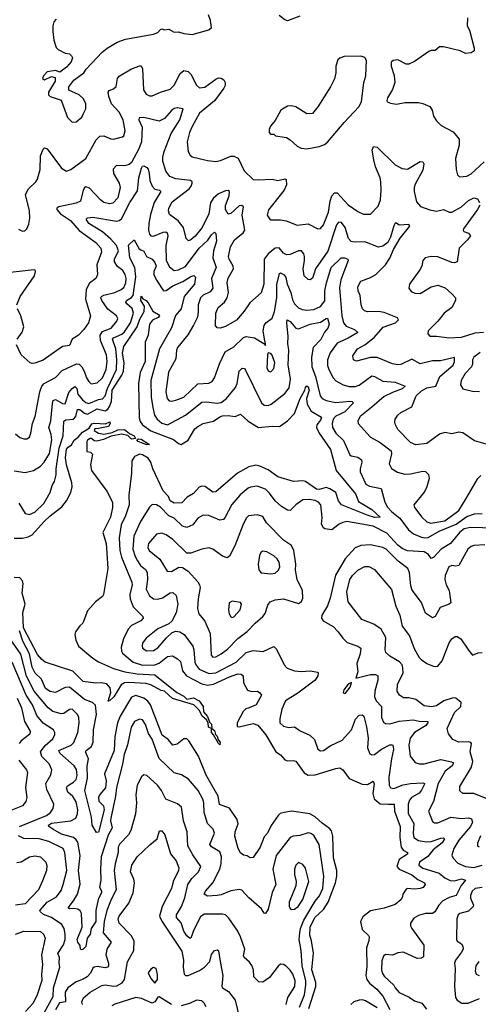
# Model space of a CAD drawing. Extents: x 1954678 to 2060275, y 904822 to 1016299.
# Tile 60 of 256: x 1973225 to 1976547, y 946516 to 953651. Entities that reach past the tile are written whole.
import ezdxf

# ---------------------------------------------------------------- set-up
doc = ezdxf.new("R2010")
doc.units = 0

msp = doc.modelspace()

# ---------------------------------------------------------------- linework, layer by layer
at = {"layer": '0CON20XD'}
for points in [[(1973488.8, 953655), (1973472.5, 953635), (1973464.3, 953605.7), (1973464.3, 953565), (1973472.7, 953502.7), (1973488.3, 953448.3), (1973503.9, 953433.9), (1973555, 953407.5), (1973585, 953402.5), (1973599.3, 953389.3), (1973607.5, 953375), (1973597.5, 953345), (1973565, 953307.5), (1973515, 953270), (1973483.6, 953283.6), (1973425, 953273.3), (1973396.7, 953245), (1973391.2, 953225), (1973405, 953214.2), (1973455, 953238.8), (1973482.5, 953232.5), (1973482.5, 953205), (1973432.9, 953125), (1973433.8, 953105), (1973445, 953093.8), (1973525, 953067.5), (1973572, 952942), (1973605, 952909.2)], [(1973605, 952909.2), (1973635, 952911.4), (1973674.3, 952945), (1973685.6, 952965), (1973704.4, 953005), (1973705, 953042.5), (1973685, 953079.2), (1973655, 953105.8), (1973580.7, 953140.7), (1973580, 953165), (1973617.5, 953212.5), (1973688.8, 953265), (1973707.3, 953292.7), (1973821.2, 953415), (1973858, 953445), (1973931.2, 953488.8), (1973990.3, 953509.7), (1974193.9, 953546.1), (1974225, 953556.7), (1974245, 953580.8), (1974255, 953584.2), (1974275, 953578), (1974305, 953582.5), (1974345, 953561.2), (1974375, 953563.3), (1974415, 953550), (1974475, 953543.8), (1974595, 953577.5), (1974613.8, 953595), (1974607.5, 953645), (1974592.5, 953685)], [(1975255, 953676), (1975165, 953643.3), (1975145, 953648.8), (1975105, 953680)], [(1976470, 953665), (1976465.7, 953605.7), (1976483.1, 953575), (1976516, 953445), (1976516.2, 953425), (1976495, 953410), (1976455, 953405.8), (1976415, 953425.8), (1976295, 953453.1), (1976265.6, 953454.4), (1976235, 953428.6), (1976205, 953427.8), (1976188.9, 953421.1), (1976085, 953348), (1976045, 953328), (1976025, 953328), (1975965, 953360), (1975930, 953355), (1975917, 953343), (1975916.2, 953315), (1975936.8, 953246.8), (1975942.2, 953195), (1975925.6, 953145), (1975890, 953085), (1975883.3, 953065), (1975887.5, 953055), (1975910, 953045), (1975955, 953037.5), (1976015, 953050), (1976115, 953050), (1976145, 953043.8), (1976195, 953021.2), (1976213.8, 952995), (1976222.1, 952952.1), (1976245, 952918.8), (1976278.8, 952885), (1976365, 952838.6), (1976409.4, 952785), (1976408.7, 952741.3), (1976382.5, 952645), (1976387.5, 952565), (1976396.1, 952526.1), (1976412, 952512), (1976465, 952517.1), (1976495, 952532.9), (1976589.3, 952620.7)], [(1975305, 952713.8), (1975395, 952732), (1975432.7, 952747.3), (1975455, 952763.8), (1975574.2, 952905), (1975681.7, 953018.3), (1975701.5, 953055), (1975718.1, 953195), (1975731.9, 953245), (1975736.7, 953355), (1975725, 953376.7), (1975695, 953386), (1975576.4, 953383.6), (1975545, 953372.5), (1975530.7, 953359.3), (1975516, 953315), (1975514.2, 953265), (1975505, 953222.5), (1975476.2, 953165), (1975385, 953020), (1975345, 952970), (1975305, 952967.5), (1975225, 953018.8), (1975195, 953026.2), (1975165, 953023.8), (1975116.1, 952993.9), (1975075, 952920), (1975041.7, 952878.3), (1975032.5, 952855), (1975033, 952833), (1975041.7, 952821.7), (1975065, 952820), (1975078.3, 952808.3), (1975157.7, 952797.7), (1975185, 952781.2), (1975235, 952733.8), (1975265, 952718.8), (1975305, 952713.8)], [(1973261.7, 952121.7), (1973276.7, 952135), (1973291.7, 952168.3), (1973298.6, 952211.4), (1973295.8, 952265), (1973267.1, 952385), (1973287.5, 952425), (1973341.5, 952475), (1973353.8, 952495), (1973372.5, 952565), (1973376.1, 952663.9), (1973395, 952712.5), (1973405, 952723.3), (1973425, 952713.8), (1973528.8, 952575), (1973565, 952554), (1973595, 952564.2), (1973704.6, 952645.4), (1973779.6, 952780.4), (1973805, 952806.7), (1973835, 952810), (1973885, 952786.7), (1973905, 952785.6), (1973968.5, 952801.5), (1973980, 952810), (1973987.9, 952845), (1973974.1, 952925), (1973945, 952981.5), (1973889.8, 953039.8), (1973870, 953095), (1973865, 953126.7), (1973872.7, 953137.3), (1973905, 953150), (1973924.5, 953165.5), (1973932.9, 953225), (1973945, 953241.2), (1974034.6, 953295.4), (1974095, 953317.1), (1974105.5, 953315.5), (1974113.5, 953295), (1974122.7, 953142.7), (1974140.9, 953110.9), (1974165, 953098.1), (1974185, 953098.1), (1974245, 953126.7), (1974315, 953148.1), (1974345, 953177.1), (1974388.3, 953261.7), (1974415, 953282.2), (1974445, 953274.4), (1974465, 953256.7), (1974505.3, 953175.3), (1974526.2, 953156.2), (1974565, 953162.2), (1974645, 953220), (1974665, 953228.5), (1974685, 953228.1), (1974704, 953214), (1974712.9, 953195), (1974712.9, 953175), (1974704.6, 953155), (1974637, 953063), (1974527, 952973), (1974475, 952877.1), (1974455, 952833.8), (1974436.9, 952765), (1974446, 952695), (1974459.7, 952669.7), (1974475, 952658), (1974585, 952630.6), (1974645, 952624.3), (1974679.3, 952630.7), (1974755, 952661.4), (1974775, 952660.6), (1974808.1, 952648.1), (1974850.5, 952555), (1974915, 952493.3), (1974955, 952489.5), (1975055, 952495.5), (1975095, 952486.2), (1975145, 952497.1), (1975155, 952493.8), (1975158.2, 952455), (1975141.5, 952415), (1975026.3, 952273.7), (1975018.6, 952235), (1975035.7, 952205.7), (1975045, 952200), (1975115, 952199.4), (1975155, 952192.5), (1975235, 952162.2), (1975315, 952172.5), (1975385, 952134.2), (1975405, 952138.6), (1975424.5, 952165), (1975461.4, 952255), (1975474.2, 952335), (1975486.6, 952373.4), (1975505, 952395.7), (1975525, 952395.6), (1975605, 952309.4), (1975675, 952260.6), (1975715, 952241.9), (1975765, 952242), (1975821.7, 952298.3), (1975837.6, 952345), (1975844.3, 952415.7), (1975840.5, 952475), (1975835.2, 952505.2), (1975801.4, 952585), (1975789.1, 952635), (1975778.5, 952705), (1975788, 952732), (1975815, 952725.8), (1975945, 952598.6), (1975995, 952571.9), (1976035, 952566.7), (1976125, 952624), (1976145, 952621.2), (1976152.5, 952605), (1976145, 952561.2), (1976090.6, 952459.4), (1976082.5, 952435), (1976082.1, 952405), (1976099.8, 952329.8), (1976128.2, 952298.2), (1976195, 952273.5), (1976245, 952262.9), (1976295, 952275.6), (1976335, 952256.4), (1976355, 952255.4), (1976425, 952293.9), (1976475, 952341.3), (1976515, 952360), (1976541.7, 952351.7), (1976556.2, 952325)], [(1976605, 950575.5), (1976518.7, 950598.7), (1976435, 950657.5), (1976405, 950661.4), (1976355, 950649.2), (1976305, 950659.4), (1976265, 950646.9), (1976175, 950579.1), (1976095, 950571.1), (1976055, 950586.9), (1975965, 950681.9), (1975946.5, 950715), (1975942.9, 950735), (1975945.7, 950755), (1975963.1, 950785), (1975985, 950803.3), (1976065, 950844.3), (1976097.3, 950925), (1976135, 950960.4), (1976175, 950982.7), (1976238.6, 950995), (1976268.5, 951065), (1976365, 951147.1), (1976374.5, 951174.5), (1976375, 951202.5), (1976272.5, 951177.5), (1976215, 951179.7), (1976125, 951157.3), (1976065, 951190.6), (1975985, 951151.1), (1975965, 951148.5), (1975925, 951157.8), (1975815, 951203.9), (1975765, 951203.8), (1975665, 951175.7), (1975642, 951185), (1975637.1, 951215), (1975672.9, 951265), (1975725, 951295.5), (1975792.7, 951347.3), (1975858.2, 951421.8), (1975947.5, 951455), (1975968.6, 951475), (1975960.6, 951490.6), (1975865, 951530), (1975825, 951536.8), (1975744.6, 951534.6), (1975721.7, 951541.7), (1975707.1, 951555), (1975697.5, 951585), (1975692.2, 951652.2), (1975676.2, 951685), (1975674.2, 951715), (1975695, 951756), (1975765, 951782.9), (1975805.2, 951804.8), (1975874.7, 951875), (1975907, 951923), (1975933, 951985), (1975981.4, 952068.6), (1976052, 952155), (1976045, 952165.5), (1975975, 952161.5), (1975953.9, 952176.1), (1975945, 952176.2), (1975935, 952155.8), (1975911.1, 952075), (1975890.9, 952035), (1975855, 952009.3), (1975825, 952002.3), (1975725, 952041.1), (1975647.8, 952037.8), (1975625, 952044.5), (1975606.2, 952066.2), (1975581.6, 952145), (1975555, 952180.9), (1975535, 952184.6), (1975518.8, 952165), (1975457.5, 951972.5), (1975367.9, 951845), (1975355, 951806.7), (1975345, 951776.7), (1975330, 951765), (1975315, 951768.8), (1975285, 951793.8), (1975277.3, 951845), (1975288.2, 951905), (1975287.3, 951935), (1975282.2, 951955), (1975265.8, 951975), (1975245, 951976.2), (1975185, 951950.4), (1975157.4, 951947.4), (1975135, 951959.5), (1975105, 951998.5), (1975075, 951993.9), (1975025, 951954.1), (1974996.9, 951915), (1974992.5, 951735), (1974975, 951670.8), (1974891.4, 951598.6), (1974852, 951538), (1974795, 951472.5), (1974715, 951426.7), (1974676, 951416), (1974655, 951418.8), (1974644.4, 951434.4), (1974645.4, 951525), (1974662.7, 951565), (1974709.1, 951605), (1974728.2, 951635), (1974736.6, 951675), (1974728.9, 951745), (1974735, 951778), (1974773.9, 951845), (1974771.1, 951865), (1974741.8, 951915), (1974737.1, 951935), (1974750.8, 952005), (1974780, 952055), (1974844.4, 952105), (1974855.5, 952125), (1974836.2, 952233.8), (1974845.8, 952295.8), (1974834.2, 952304.2), (1974815, 952301.1), (1974755, 952245.6), (1974735, 952241.1), (1974716.1, 952275), (1974714.7, 952305), (1974742.9, 952375), (1974745.5, 952405.5), (1974735, 952414), (1974715, 952411.5), (1974665, 952390), (1974627.2, 952355), (1974607, 952323), (1974593.9, 952245), (1974546.1, 952143.9), (1974495, 952082.1), (1974465, 952054.5), (1974447.1, 952047.1), (1974431.2, 952065), (1974411.8, 952145), (1974372.8, 952192.8), (1974308.9, 952238.9), (1974302.2, 952265), (1974305.8, 952285.8), (1974329.1, 952330.9), (1974452.3, 952425), (1974468, 952445), (1974473.8, 952465), (1974473.1, 952475), (1974463.3, 952485), (1974355, 952497.5), (1974313.3, 952515), (1974283.3, 952553.3), (1974262.1, 952625), (1974261.4, 952655), (1974270.8, 952695), (1974321.2, 952825), (1974385, 952925.6), (1974408, 953005), (1974365, 953012.4), (1974345, 953006.9), (1974325, 952992.3), (1974275, 952934.6), (1974235, 952915.6), (1974125, 952942.8), (1974091.2, 952938.8), (1974088.2, 952925), (1974111.4, 952871.4), (1974106.2, 952765), (1974089, 952715), (1974052.4, 952647.6)], [(1974052.4, 952647.6), (1974035.2, 952614.8), (1974017.7, 952602.3), (1973985, 952592.6), (1973926.1, 952593.9), (1973902.7, 952567.3), (1973905, 952536.2), (1973946.2, 952465), (1973951.5, 952435), (1973935, 952359.2), (1973899.4, 952320.6), (1973875, 952315.4), (1973835, 952326.9), (1973810, 952345), (1973729.3, 952429.3), (1973705, 952438.9), (1973695, 952433.3), (1973684.8, 952415.2), (1973664.4, 952335), (1973635, 952320.6), (1973507.5, 952295), (1973493.1, 952285), (1973494.3, 952275), (1973520.5, 952245), (1973593.1, 952195), (1973655, 952122.5), (1973776.8, 952036.8), (1973813.8, 951995), (1973818.2, 951965), (1973784.7, 951875), (1973789.4, 951805), (1973775.8, 951775), (1973729.4, 951740.6), (1973706.8, 951695), (1973701.1, 951625), (1973738.2, 951505), (1973722.9, 951455), (1973688.6, 951405), (1973650, 951365), (1973605.4, 951334.6), (1973585, 951290.8), (1973535, 951282.7), (1973395, 951184.4), (1973335, 951160.6), (1973315, 951158.6), (1973300, 951165), (1973235, 951222), (1973202.2, 951295)], [(1973195, 950649.2), (1973225, 950624.2), (1973255, 950612.9), (1973275.6, 950614.4), (1973296, 950625), (1973306.4, 950653.6), (1973317.2, 950725), (1973337.8, 950775), (1973371.6, 950955), (1973385, 950994.4), (1973402.2, 951015), (1973483, 951057), (1973532.1, 951107.9), (1973636.8, 951156.8), (1973655, 951155.5), (1973675, 951136.4), (1973692.5, 951105), (1973708.4, 951055), (1973725, 951028.1), (1973742.9, 951012.9), (1973785, 951019.6), (1973824.5, 951055.5), (1973851.6, 951115), (1973859.6, 951175), (1973852.8, 951222.8), (1973810.4, 951325), (1973806.8, 951365), (1973825, 951391.6), (1973886.9, 951415), (1973928.5, 951465), (1973936.9, 951485), (1973926.9, 951505), (1973864.2, 951554.2), (1973819.6, 951615), (1973812.7, 951635), (1973816.9, 951645), (1973834.2, 951655), (1973914.3, 951675), (1973960.6, 951695), (1973979.3, 951710.8), (1973993.2, 951745), (1973995.8, 951775), (1973990, 951805), (1973972.4, 951832.4), (1973932.6, 951862.6), (1973910.9, 951895), (1973911.9, 951915), (1973941.1, 951975), (1973925.3, 952015), (1973885, 952061), (1973825, 952113.6), (1973724.6, 952175), (1973706.7, 952205), (1973716.2, 952215), (1973755, 952219.6), (1973925, 952190.8), (1973945.3, 952194.7), (1973963.4, 952206.6), (1974023.6, 952326.4), (1974078.7, 952411.3), (1974088.5, 952505), (1974107.9, 952575), (1974115, 952588.6), (1974125, 952590.8), (1974145, 952580), (1974155, 952566.7), (1974163.8, 952535), (1974166.9, 952485), (1974183.4, 952445), (1974205, 952423.4), (1974238.8, 952415), (1974247.1, 952405), (1974199.8, 952325), (1974171.3, 952238.7), (1974160, 952175), (1974158.4, 952125), (1974165, 952095.8), (1974175, 952084.6), (1974195, 952081.4), (1974265, 952111.6), (1974282.7, 952112.7), (1974293.5, 952105), (1974297.1, 952085), (1974284, 952014), (1974286, 951906), (1974308.9, 951858.9), (1974343.6, 951833.6), (1974375, 951838.1), (1974425, 951861.6), (1974525, 951994.7), (1974586.7, 952053.3), (1974615, 952092.5), (1974635, 952110), (1974645, 952102.5), (1974651.6, 952045), (1974628.8, 951975), (1974623.1, 951925), (1974649.1, 951855), (1974614.8, 951775), (1974624.1, 951705), (1974605, 951679.2), (1974554.3, 951655.7), (1974535.4, 951635), (1974516.7, 951585), (1974517.1, 951537.1), (1974513.3, 951495), (1974485, 951437.1), (1974443, 951367), (1974367.7, 951275), (1974360.4, 951255), (1974356.4, 951193.6), (1974303.7, 951096.3), (1974284.1, 950955), (1974293.1, 950905), (1974308, 950888), (1974325, 950885.6), (1974355, 950892.7), (1974415, 950916.4), (1974515, 951011.5), (1974595, 951017.3), (1974620.2, 951029.8), (1974636.4, 951055), (1974672.7, 951157.3), (1974713.6, 951245), (1974775, 951280), (1974845, 951347.5), (1974865, 951354.5), (1974925, 951344.3), (1974993.3, 951303.3), (1975005, 951290), (1975006.7, 951305), (1974997.1, 951335), (1974988.5, 951395), (1974996.5, 951435), (1975007.5, 951455), (1975053, 951487), (1975069.7, 951535), (1975088.1, 951635), (1975087.4, 951732.6), (1975108.1, 951811.9), (1975115, 951815.6), (1975140.9, 951800.9), (1975153.6, 951783.6), (1975163.5, 951735), (1975189.5, 951675), (1975201, 951621), (1975215, 951591.5), (1975245, 951562.7), (1975270.5, 951550.5), (1975305, 951546.2), (1975355, 951551.8), (1975405, 951572.8), (1975435, 951614.4), (1975436.4, 951685), (1975446.3, 951743.7), (1975482.3, 951855), (1975554.6, 951925.4), (1975577.5, 951925), (1975602.5, 951915), (1975603.8, 951905), (1975552.1, 951765), (1975541.5, 951708.5), (1975557.4, 951505), (1975570.7, 951455), (1975589.6, 951429.6), (1975650.5, 951405), (1975673.3, 951385), (1975605, 951341.9), (1975525, 951305.5), (1975472.9, 951237.1), (1975454.7, 951185.3), (1975454.7, 951145), (1975463.2, 951115), (1975494.5, 951055), (1975514.6, 951034.6), (1975567.5, 951005), (1975612.3, 950992.3), (1975655, 950993.3), (1975685, 951003.3), (1975775, 951068.9), (1975795, 951065.4), (1975855, 951031.9), (1975945, 951023.1), (1976017.5, 950995), (1975995.6, 950975), (1975925, 950950.2), (1975865, 950919.3), (1975776.7, 950843.3), (1975691.8, 950775), (1975674.4, 950745), (1975676.9, 950725), (1975765, 950626.5), (1975835, 950586.5), (1975915.8, 950525.8), (1975919.2, 950505), (1975901.9, 950431.9), (1975917.5, 950397.5), (1975962.9, 950372.9), (1976015, 950356.9), (1976055, 950358.8), (1976145, 950380), (1976165.6, 950375.6), (1976187.5, 950355), (1976191.5, 950325), (1976172.2, 950257.8), (1976155, 950227.8), (1976081.2, 950135), (1976086, 950115), (1976137.1, 950045), (1976175, 950013.1), (1976202.5, 950002.5), (1976305, 950020.2), (1976405, 950093.6), (1976459.2, 950180.8), (1976542.9, 950327.1), (1976565, 950347.9)], [(1976557.7, 952307.7), (1976541.9, 952275), (1976440, 952135), (1976436.7, 952125), (1976442.5, 952115), (1976475, 952103.3), (1976490, 952085), (1976469.4, 952055), (1976407.9, 951995), (1976395, 951896.7), (1976375, 951888), (1976355, 951891.4), (1976255, 951931.9), (1976205, 951934), (1976162.5, 951925), (1976146.2, 951905), (1976137.1, 951865), (1976122.8, 951837.2), (1976048.6, 951735), (1976044.2, 951705), (1976060.7, 951680.7), (1976088, 951668), (1976125, 951665.5), (1976205, 951714.5), (1976255, 951726.5), (1976307.2, 951707.2), (1976356.2, 951665), (1976381.2, 951635), (1976382, 951615), (1976354.3, 951565.7), (1976300, 951525), (1976253.4, 951466.6), (1976184, 951395), (1976182, 951375), (1976195, 951358), (1976245, 951357.8), (1976335, 951344.4), (1976425, 951350), (1976525, 951380.5), (1976585, 951387.1)], [(1973215, 952133.3), (1973245, 952117.5), (1973261.7, 952121.7)], [(1973185, 950380.5), (1973265, 950370.6), (1973325, 950383.1), (1973375, 950415.6), (1973401.5, 950445), (1973441.8, 950508.2), (1973456.8, 950606.8), (1973451.8, 950645), (1973435.3, 950695), (1973451, 950745), (1973461.3, 950868.7), (1973468.5, 950891.5), (1973485, 950898.9), (1973535, 950868.5), (1973555, 950866), (1973580.9, 950949.1), (1973605, 950978.2), (1973625, 950991.8), (1973639.2, 950979.2), (1973646.5, 950936.5), (1973680, 950895), (1973705, 950875.8), (1973725, 950869.8), (1973795, 950899.2), (1973825, 950904.1), (1973845, 950925.5), (1973860.7, 950979.3), (1973925.1, 951115), (1973928.6, 951185), (1973921.6, 951265), (1973897.5, 951335), (1973905, 951345.9), (1973965, 951371), (1973985, 951388.3), (1974028.1, 951455), (1974048.8, 951525), (1974038.8, 951558.8), (1974001.2, 951591.2), (1973994.6, 951605), (1973999.3, 951615), (1974035, 951636.7), (1974047.1, 951652.9), (1974066.9, 951786.9), (1974060, 951855), (1974021.9, 951925), (1974014.2, 952015.8), (1974055, 952056), (1974090.8, 951990.8), (1974102.4, 951982.4), (1974123.3, 951973.3), (1974144.2, 951935), (1974185, 951915.8), (1974205, 951891.6), (1974212.9, 951865), (1974195.6, 951825), (1974197.3, 951805), (1974215, 951762.9), (1974266.8, 951686.8), (1974285, 951687.5), (1974335, 951722.6), (1974407.1, 951752.9), (1974465, 951790.4), (1974487, 951797), (1974498.6, 951785), (1974490.4, 951735), (1974417.1, 951645), (1974394.8, 951555.2), (1974352.8, 951507.2), (1974323.4, 951416.6), (1974237.2, 951265), (1974174.8, 951035), (1974177.7, 950915), (1974189.5, 950839.5), (1974202.4, 950785), (1974220.8, 950755), (1974255, 950725.9), (1974295, 950714.8), (1974425, 950785.3), (1974545, 950878.5), (1974578.2, 950881.8), (1974655, 950871.1), (1974685, 950877.2), (1974722.5, 950905), (1974787.1, 950985), (1974800.8, 951015), (1974814.6, 951105), (1974835.9, 951125.9), (1974852.7, 951122.7), (1974861.3, 951111.3), (1974975.5, 950875), (1974995, 950856.7), (1975025.3, 950854.7), (1975047.5, 950865), (1975145, 950941.2), (1975177.3, 950982.7), (1975186.9, 951045), (1975168.5, 951148.5), (1975175.2, 951255.2), (1975166.2, 951305), (1975170.3, 951355), (1975158.9, 951455), (1975163.6, 951476.4), (1975185, 951462.7), (1975225, 951416.4), (1975245, 951409.6), (1975329.2, 951445), (1975405, 951458.7), (1975445, 951485.8), (1975455, 951486.7), (1975466.1, 951445), (1975458.2, 951415), (1975434.1, 951385.9), (1975405.6, 951334.4), (1975351.2, 951275), (1975338.1, 951205), (1975340.2, 951135), (1975368.7, 951065), (1975401.4, 950925), (1975415, 950906.8), (1975445, 950892), (1975515, 950877.5), (1975616.7, 950886.7), (1975632.5, 950885), (1975643.8, 950875), (1975581, 950809), (1975547.1, 950792.9), (1975515, 950776.9), (1975495.3, 950755), (1975487.3, 950725), (1975492, 950695), (1975515, 950653.6), (1975570.5, 950600.5), (1975617.2, 950497.2), (1975625, 950490), (1975675, 950480), (1975700.6, 950460.6), (1975703.1, 950445), (1975691.1, 950395), (1975692.2, 950375), (1975733.5, 950285), (1975759.6, 950269.6), (1975842.5, 950252.5), (1975869.3, 950155), (1975888.3, 950118.3), (1975919.6, 950085), (1975979, 950039), (1976042.2, 949955), (1976077.7, 949925), (1976135, 949902), (1976165, 949896), (1976185, 949899.3), (1976264.7, 949945.3), (1976385.7, 949994.3), (1976465, 950051.6), (1976520.7, 950070.7), (1976575, 950071.3)], [(1973204.6, 951584.6), (1973228.5, 951645), (1973331.1, 951795), (1973340, 951825), (1973338, 951835), (1973328.9, 951838.9), (1973155, 951818.2)], [(1973218.4, 950148.4), (1973265, 950072.5), (1973295, 950064.5), (1973335, 950083.1), (1973400.6, 950145), (1973445.3, 950225), (1973459.3, 950275), (1973476.6, 950305), (1973488.1, 950351.9), (1973488.4, 950395), (1973511.9, 950545), (1973540.5, 950635), (1973545, 950741.4), (1973559.3, 950750.7), (1973615, 950756.7), (1973630.6, 950775), (1973642.6, 950825), (1973660, 950825), (1973695, 950798.3), (1973715, 950792.7), (1973785, 950830.3), (1973845, 950817.1), (1973862.4, 950827.6), (1973875, 950847.4), (1973888.8, 950885), (1973894.4, 950965.6), (1973965.8, 951074.2), (1973977.6, 951105), (1973980.8, 951165), (1973969.7, 951235), (1973978.6, 951281.4), (1974075.9, 951425), (1974095, 951480), (1974125.6, 951535), (1974129.4, 951575), (1974101.9, 951615), (1974105, 951648), (1974117.3, 951627.3), (1974142, 951615), (1974155, 951599.2), (1974189.5, 951539.5), (1974231.2, 951515), (1974237.5, 951505), (1974227.8, 951492.2), (1974187.1, 951472.9), (1974164.6, 951445), (1974155.7, 951365), (1974134.3, 951315), (1974133.4, 951233.4), (1974132.7, 951175), (1974096.4, 951095), (1974085.9, 951015), (1974090, 950765), (1974098, 950738), (1974115.3, 950715), (1974175, 950671), (1974338.5, 950608.5), (1974375, 950579.5), (1974395, 950573.2), (1974446.4, 950605), (1974494.6, 950685), (1974515, 950702.2), (1974555, 950723.5), (1974629.2, 950740.8), (1974675, 950772.5), (1974695, 950779.6), (1974735, 950782.3), (1974785, 950775.4), (1974825, 950792.5), (1974880.8, 950740.8), (1974955, 950696.4), (1975055, 950705.9), (1975106, 950704)], [(1973206.7, 951335), (1973242.7, 951387.3), (1973254.7, 951425), (1973233.6, 951503.6), (1973209.1, 951555)], [(1975045, 951100), (1975066.2, 951123.8), (1975072.2, 951165), (1975055, 951218.8), (1975045, 951231.2), (1975025, 951237.5), (1975019.5, 951220.5), (1975015.7, 951125), (1975026.2, 951105), (1975045, 951100)], [(1976561.2, 951238.8), (1976514.5, 951205), (1976504.4, 951185), (1976505.6, 951155), (1976497.5, 951135), (1976452.6, 951087.4), (1976422.9, 951035), (1976418.9, 951005), (1976435, 950975.8), (1976505, 950958.9), (1976555, 950957.1)], [(1975106, 950704), (1975166, 950744), (1975215, 950796.9), (1975257.2, 950905), (1975291.1, 950965), (1975295, 950986.2), (1975305, 950997.8), (1975315, 950991.4), (1975321.2, 950965), (1975303.6, 950905), (1975306.2, 950865), (1975336.5, 950815), (1975410.3, 950770.3), (1975405, 950748.9), (1975378, 950715), (1975376.1, 950695), (1975394.1, 950654.1), (1975477.2, 950535), (1975516.5, 950385), (1975657.1, 950215), (1975680.3, 950160.3), (1975775, 950102.3), (1975836.2, 950045), (1975795, 950043.3), (1975749, 950059), (1975555, 950136.2), (1975534.4, 950165), (1975515, 950224.5), (1975472, 950252), (1975445, 950260), (1975395, 950246.4), (1975375, 950248.9), (1975295, 950304.8), (1975275, 950308.8), (1975207.5, 950305), (1975095, 950338.6), (1975025, 950388.4), (1974965, 950415.8), (1974935, 950422.7), (1974885, 950410), (1974801.8, 950365), (1974645, 950230), (1974625, 950228.2), (1974567.7, 950267.7), (1974545, 950270.9), (1974525, 950262.2), (1974482.9, 950217.1), (1974438.5, 950191.5), (1974399.6, 950150.4), (1974345, 950147.9), (1974315.3, 950165.3), (1974302.5, 950195), (1974265, 950237.5), (1974189.7, 950395), (1974173.9, 950445), (1974155, 950472.7), (1974115, 950498.7), (1974095, 950502.9), (1974057.1, 950485), (1974036.7, 950455), (1974034.5, 950365), (1974014.6, 950205), (1974017.2, 950135), (1973991.9, 950055), (1973960.5, 949989.5), (1973946.4, 949895), (1973951.2, 949805), (1973962.2, 949755), (1974038.1, 949575), (1974038.7, 949555), (1974021.8, 949485), (1974024.1, 949454.1), (1974046.2, 949395), (1974117.1, 949325), (1974118.6, 949315), (1974103.1, 949295), (1974063.8, 949276.2), (1974035, 949260.8), (1974009.6, 949235), (1973976, 949165), (1973959.3, 949105), (1973962, 949075), (1973969.9, 949059.9), (1974046.3, 948996.3), (1974115, 948973.1), (1974205, 948975.2), (1974235, 948987.5), (1974295, 949035.4), (1974331.2, 949041.2), (1974368.9, 949018.9), (1974389, 948999), (1974405, 948931.4), (1974432.9, 948895), (1974545, 948838.8), (1974585, 948828), (1974629.5, 948835), (1974745, 948889.6), (1974805, 948910.6), (1974829.3, 948909.3), (1974844.4, 948895), (1974845.4, 948845), (1974875, 948791.9), (1974905, 948782.5), (1974947.5, 948785), (1974965, 948774), (1974975.6, 948755.6), (1974938, 948685), (1974886.7, 948665), (1974863.4, 948656.6), (1974843, 948637), (1974799.1, 948555), (1974799.1, 948529.1), (1974815.7, 948525.7), (1974915, 948550.6), (1974949.6, 948539.6), (1975008.6, 948468.7), (1975079.4, 948345), (1975113.1, 948323.1), (1975145, 948286.7), (1975165, 948279.1), (1975205, 948282.7), (1975225, 948276.7), (1975285, 948194.3), (1975315, 948177.5), (1975365, 948178.5), (1975515, 948224.4), (1975545, 948228.6), (1975565, 948214.2), (1975612.7, 948152.7), (1975705, 948110.7), (1975745, 948107.7), (1975785, 948132.9), (1975793.8, 948113.8), (1975782.3, 948042.3), (1975793.6, 948005), (1975835, 947968.8), (1975895, 947966.2), (1975936.9, 947965), (1975939.2, 947915), (1975980.8, 947805), (1975979.7, 947725), (1975989.3, 947655), (1976003.5, 947633.5), (1976034.3, 947615), (1976033.1, 947605), (1975974.8, 947565.2), (1975957.2, 947515), (1975974.6, 947494.6), (1976066.4, 947455), (1976109.5, 947419.5), (1976156.7, 947395), (1976163.3, 947385), (1976146.8, 947363.2), (1976125.6, 947354.4), (1976085, 947350), (1976035, 947355.8), (1976025, 947351.2), (1976000, 947315), (1975998, 947295), (1975986.8, 947273.2), (1975945, 947238), (1975865, 947211.4), (1975765, 947192.5), (1975709.7, 947150.3), (1975693.8, 947115), (1975706.8, 947056.8), (1975752, 947015), (1975755.8, 947005), (1975754.4, 946975), (1975737.1, 946925), (1975739.5, 946790.5), (1975732.9, 946725), (1975740, 946695), (1975758, 946668), (1975812.9, 946625), (1975855, 946575.7), (1975905, 946477.5)], [(1973185, 949894.2), (1973245, 949893.9), (1973285, 949902.9), (1973315, 949918.2), (1973401.1, 950015), (1973445, 950056.4), (1973529.6, 950120.4), (1973563.1, 950165), (1973595.6, 950225), (1973605.5, 950264.5), (1973602.7, 950295), (1973565, 950426.2), (1973556.8, 950475), (1973565, 950538.1), (1973575, 950553.1), (1973599.5, 950570.5), (1973619.2, 950605), (1973648.6, 950625), (1973679.1, 950660.9), (1973729.2, 950690.8), (1973748.1, 950721.9), (1973765, 950727.3), (1973847.3, 950722.7), (1973876.7, 950736.7), (1973881.4, 950725), (1973867, 950703), (1973795, 950687.5), (1973770, 950685), (1973763.8, 950675), (1973795, 950654.5), (1973835, 950646.7), (1973895, 950660), (1973935, 950679.6), (1973985, 950680), (1974021.4, 950651.4), (1974054.2, 950635), (1974063, 950617), (1974035, 950610.4), (1974008, 950638), (1973962.4, 950647.6), (1973886.5, 950633.5), (1973830.9, 950609.1), (1973782.9, 950597.1), (1973765, 950597.8), (1973745, 950615.6), (1973735, 950616.4), (1973716, 950605), (1973712.2, 950595), (1973711.2, 950521.2), (1973737, 950517), (1973753, 950503), (1973737.8, 950425), (1973743.8, 950383.8), (1973855, 950234.2), (1973897.8, 950155), (1973897.8, 950115), (1973883.3, 950045), (1973826.9, 949935), (1973850.7, 949855), (1973855.4, 949784.6), (1973864.3, 949675), (1973832, 949485), (1973825, 949470), (1973775, 949432.5), (1973715, 949367.5), (1973682.5, 949277.5), (1973660.4, 949259.6), (1973629.1, 949215), (1973624.5, 949195), (1973630.6, 949155), (1973650.5, 949110.5), (1973754, 949025), (1973796.9, 948996.9), (1973905, 948948.9), (1973986.7, 948925), (1974075, 948910.4), (1974205, 948902.6), (1974363.8, 948775), (1974415, 948748.6), (1974435, 948726.9), (1974485, 948735.5), (1974523.8, 948713.8), (1974553.1, 948675), (1974555.6, 948635), (1974585, 948602), (1974600.5, 948560.5), (1974615.3, 948545.3), (1974616.2, 948515), (1974635, 948499.2), (1974642.1, 948472.1), (1974655, 948459.2), (1974662, 948432), (1974676.4, 948415), (1974675, 948396.7), (1974664.4, 948405), (1974629.1, 948469.1), (1974614.6, 948484.6), (1974613.9, 948513.9), (1974592.9, 948525), (1974590, 948555), (1974577.6, 948577.6), (1974547.5, 948605), (1974528, 948645), (1974485.3, 948685.3), (1974332.7, 948732.7), (1974275, 948784), (1974250.5, 948790.5), (1974175, 948831.2), (1974139.5, 948839.5), (1974015, 948848.7), (1973984.8, 948845.2), (1973959.4, 948830.6), (1973905.7, 948744.3), (1973875, 948714.4), (1973865, 948713.3), (1973885.4, 948775), (1973879.9, 948809.9), (1973857.2, 948837.3), (1973815, 948845.6), (1973775, 948841.9), (1973685, 948854.5), (1973609.8, 948929.8), (1973410, 948995), (1973385, 949013.5), (1973355, 949051.1), (1973252.2, 949245), (1973247.1, 949355), (1973264.9, 949415), (1973242.1, 949495), (1973249.3, 949565), (1973244.7, 949584.7), (1973225, 949605.5), (1973185, 949609.1)], [(1974145, 950571.2), (1974106.2, 950585), (1974083.3, 950595), (1974073.9, 950606.1), (1974085.7, 950614.3), (1974105, 950610.4), (1974165, 950572.5), (1974145, 950571.2)], [(1976665, 949965.6), (1976491.2, 949971.2), (1976445, 949962.2), (1976412.1, 949937.9), (1976345.4, 949855), (1976278.5, 949815), (1976225, 949756.4), (1976205, 949747.5), (1976186.5, 949776.5), (1976154, 949794), (1976035, 949802.9), (1975995, 949817.6), (1975963.4, 949843.4), (1975885, 949929.5), (1975785, 949981.3), (1975595, 950013.3), (1975565, 950007.8), (1975538.8, 949995), (1975485, 949954.2), (1975435, 949962.5), (1975425, 949967.5), (1975412, 949995), (1975416.5, 950043.5), (1975405.4, 950135), (1975389.2, 950155), (1975364.2, 950165.8), (1975324.5, 950174.5), (1975275, 950170.4), (1975224.4, 950135), (1975185, 950094.3), (1975165, 950095.6), (1975122.5, 950122.5), (1975074.8, 950164.8), (1975035, 950220), (1975005, 950247.9), (1974945, 950270.5), (1974897.2, 950262.8), (1974879.2, 950255), (1974822.6, 950207.4), (1974762.1, 950137.9), (1974714.4, 950045), (1974700.7, 950029.3), (1974675, 950024.4), (1974595, 950058.9), (1974555, 950060), (1974515, 950039.5), (1974479.1, 949990.9), (1974435, 949970.8), (1974405, 949981.2), (1974345, 950037.8), (1974305.5, 950055.5), (1974245, 950118.9), (1974215, 950134.5), (1974185, 950137.5), (1974165, 950118), (1974101.1, 950015), (1974052.5, 949907.5), (1974045.2, 949815), (1974061.4, 949761.4), (1974079.4, 949729.4)], [(1974625, 949031.1), (1974645, 949034.5), (1974685, 949054.5), (1974731.3, 949088.7), (1974804.4, 949165.6), (1974873.2, 949216.8), (1974931.1, 949278.9), (1974985.8, 949325), (1975002.6, 949347.4), (1975022.2, 949407.8), (1975038.6, 949431.4), (1975075, 949447.8), (1975135, 949454.4), (1975245, 949420), (1975266.1, 949433.9), (1975275, 949460), (1975274.4, 949515), (1975235.5, 949595), (1975223, 949663), (1975224.1, 949705), (1975210.8, 949805), (1975195, 949840.8), (1975135, 949880), (1975013.3, 950005), (1974985, 950049.5), (1974945, 950063.1), (1974882, 950055), (1974865, 950039.2), (1974842, 949988), (1974782.6, 949837.4), (1974745, 949763.3), (1974728.6, 949751.4), (1974695, 949763.1), (1974625, 949813.6), (1974595, 949823.8), (1974545, 949814.5), (1974465, 949783.8), (1974435, 949785.5), (1974335.2, 949885.2), (1974285, 949918.2), (1974255, 949929.1), (1974215, 949922.5), (1974158.5, 949855), (1974153.8, 949826.2), (1974162.9, 949805), (1974241.2, 949741.2), (1974294, 949655), (1974325, 949651.5), (1974377.2, 949682.8), (1974405, 949682.2), (1974445.3, 949655.3), (1974515, 949577.1), (1974527.8, 949555), (1974531.1, 949535), (1974517, 949453), (1974513.9, 949383.9), (1974522.5, 949345), (1974565, 949292.5), (1974603.6, 949203.6), (1974611.5, 949045), (1974625, 949031.1)], [(1975045, 949634.6), (1975075, 949639.5), (1975098.9, 949661.1), (1975108.7, 949685), (1975105, 949720), (1975090, 949745), (1975065, 949765.4), (1975015, 949794.3), (1974985, 949800), (1974971.3, 949788.7), (1974962.4, 949767.6), (1974951.8, 949705), (1974956.7, 949665), (1974975, 949643.5), (1975045, 949634.6)], [(1976515, 949841.2), (1976495, 949834.4), (1976471.9, 949815), (1976405, 949696.2), (1976385, 949690.8), (1976354.2, 949695.8), (1976332.9, 949685), (1976307.4, 949622.6), (1976305.5, 949595), (1976313.5, 949555), (1976336.5, 949515), (1976346.9, 949425), (1976335.4, 949414.6), (1976269.7, 949390.3), (1976235, 949326), (1976215, 949316), (1976165, 949350), (1976136.5, 949426.5), (1976068, 949518), (1976058.1, 949548.1), (1976048.9, 949645), (1976036.5, 949675), (1975967.3, 949727.3), (1975879.4, 949815), (1975855, 949827.1), (1975765, 949845.4), (1975695, 949841.5), (1975655, 949823.5), (1975582.7, 949745), (1975511.9, 949625), (1975475, 949458.8), (1975455, 949403.3), (1975413.3, 949335), (1975410, 949315), (1975422.5, 949295), (1975495, 949252.5), (1975531.9, 949215), (1975565, 949168.1), (1975597.8, 949137.8), (1975675, 949111.9), (1975695, 949096.2), (1975691.1, 949055), (1975666.9, 948985), (1975674, 948925), (1975660, 948880), (1975765, 948905.4), (1975802.5, 948905), (1975818.1, 948895), (1975820, 948865), (1975798, 948785), (1975795.4, 948745), (1975806.4, 948715), (1975847, 948675), (1975845.5, 948595), (1975859.6, 948559.6), (1975875, 948550), (1975905, 948547.9), (1975975, 948566.7), (1976075, 948578.1), (1976118, 948568), (1976182.5, 948565), (1976181.4, 948555), (1976164.4, 948535), (1976085, 948485.9), (1976054.7, 948445), (1976044.7, 948394.7), (1976052.9, 948315), (1976088.6, 948268.6), (1976118, 948258), (1976155, 948259.3), (1976275, 948290.9), (1976353.8, 948273.8), (1976366.9, 948265), (1976357.1, 948245), (1976305.9, 948205), (1976257.3, 948115), (1976222.5, 947985), (1976187.1, 947915), (1976215, 947841.2), (1976230.9, 947830.9), (1976255, 947831.9), (1976349.1, 947870.9), (1976425, 947862.9), (1976475, 947868), (1976498.7, 947858.7), (1976505.4, 947835), (1976491.6, 947805), (1976405, 947705.4), (1976369.2, 947645), (1976355.8, 947595.8), (1976364.2, 947575), (1976398.5, 947538.5), (1976455, 947514.2), (1976515, 947507), (1976575, 947524.8)], [(1976595, 949845.4), (1976515, 949841.2)], [(1974079.4, 949729.4), (1974100.8, 949695), (1974136.3, 949666.3), (1974148.5, 949645), (1974151.4, 949595), (1974141.6, 949525), (1974164.8, 949474.8), (1974194.3, 949454.3), (1974225, 949451.4), (1974258.4, 949461.6), (1974315, 949497.8), (1974335, 949500), (1974358.5, 949478.5), (1974371.3, 949415), (1974357.6, 949352.4), (1974327.3, 949292.7), (1974305, 949272.9), (1974225, 949236.5), (1974141.1, 949168.9), (1974115, 949133.3), (1974111.1, 949115), (1974115.5, 949095.5), (1974145, 949077.8), (1974195, 949079.1), (1974225, 949098.9), (1974288.3, 949171.7), (1974330.2, 949209.8), (1974355, 949218.9), (1974385, 949214.5), (1974415.8, 949195.8), (1974480.2, 949110.2), (1974487.5, 949085), (1974493.2, 948995), (1974502.5, 948972.5), (1974525, 948945.3), (1974595, 948912.3), (1974645, 948918.5), (1974793.3, 948995), (1974865.8, 949065), (1974915, 949079.1), (1974987.9, 949072.1), (1975065, 949108.8), (1975085, 949090), (1975140, 948975), (1975161.7, 948951.7), (1975215, 948932.1), (1975265, 948927.7), (1975331.8, 948931.8), (1975382.7, 948922.7), (1975388, 948915), (1975385.7, 948895.7), (1975365.9, 948864.1), (1975239, 948771), (1975149.4, 948715), (1975124.6, 948655.4), (1975108.5, 948585), (1975109.2, 948555), (1975135, 948532.2), (1975175, 948522.2), (1975215, 948525.6), (1975256.4, 948496.4), (1975326.2, 948466.2), (1975359.5, 948435), (1975385, 948364.4), (1975405, 948353.2), (1975425, 948356.1), (1975475, 948388.2), (1975561.2, 948428.8), (1975627.5, 948505), (1975657.2, 948582.8), (1975685, 948610), (1975705, 948612.5), (1975716.9, 948605), (1975736.1, 948526.1), (1975749.3, 948445), (1975745.6, 948375), (1975761.1, 948331.1), (1975775, 948323.8), (1975795, 948326.9), (1975845, 948364.6), (1975905, 948396.9), (1975925, 948395.7), (1975931.2, 948385), (1975932.7, 948362.7), (1975917.3, 948295), (1975898.7, 948158.7), (1975901.5, 948105), (1975910.8, 948085), (1975935, 948080), (1976003.3, 948106.7), (1976055, 948116.9), (1976145, 948120.5), (1976156.3, 948116.3), (1976155.5, 948105.5), (1976136.6, 948066.6), (1976119.5, 948045), (1976063.2, 948015), (1976049.2, 947995), (1976040.2, 947965), (1976038.5, 947898.5), (1976081.2, 947825), (1976075.3, 947755), (1976081.2, 947725), (1976113.5, 947703.5), (1976172.8, 947692.8), (1976205, 947696.3), (1976275, 947720.5), (1976295, 947721.8), (1976303.3, 947715), (1976285.1, 947684.9), (1976220.4, 947635), (1976182, 947588), (1976121.9, 947545), (1976115.6, 947525), (1976145, 947501.5), (1976264.3, 947465), (1976305, 947431.8), (1976342.1, 947412.1), (1976375, 947409.7), (1976425, 947425.2), (1976454.2, 947415), (1976422.6, 947377.4), (1976385.7, 947304.3), (1976335, 947290.2), (1976290, 947265), (1976260.4, 947235), (1976233.2, 947186.8), (1976215, 947174.5), (1976164.6, 947174.6), (1976115, 947160), (1976079.9, 947140.1), (1976056.4, 947105), (1976056.5, 947085), (1976066.5, 947065), (1976152.5, 946945), (1976150.3, 946859.7), (1976135, 946850.8), (1976105, 946846.9), (1976005, 946894.7), (1975965, 946888.2), (1975925, 946873.1), (1975875, 946877.8), (1975861.1, 946865), (1975849.2, 946830.8), (1975844.7, 946765), (1975849.6, 946745), (1975865, 946718.9), (1975934.5, 946655), (1975944.3, 946634.3), (1975975, 946602.2), (1976047.1, 946567.1), (1976085, 946540), (1976138.8, 946525), (1976170.9, 946480.9)], [(1976605, 948006.2), (1976515, 948044.6), (1976435, 948042.5), (1976412.4, 948062.4), (1976414.3, 948095), (1976498.9, 948235), (1976506.3, 948276.3), (1976487.2, 948345), (1976498.8, 948405), (1976493.2, 948413.2), (1976477.7, 948417.7), (1976405, 948415.4), (1976363.6, 948433.6), (1976330, 948475), (1976321.9, 948515), (1976375, 948630), (1976421.2, 948675), (1976423.9, 948703.9), (1976385, 948734.4), (1976365, 948736), (1976298.5, 948715), (1976245, 948678.3), (1976208.8, 948671.2), (1976155, 948679.6), (1976095.3, 948725.3), (1976045, 948737.3), (1976005, 948737.1), (1975975.4, 948755.4), (1975960, 948785), (1975961.5, 948835), (1976002.3, 948915), (1976001.2, 948955), (1975994.7, 948974.7), (1975976.4, 948996.4), (1975905, 949038.1), (1975878.1, 949065), (1975871.5, 949085), (1975877.9, 949175), (1975842.9, 949235), (1975791.5, 949271.5), (1975703.8, 949303.8), (1975603.2, 949433.2), (1975593.6, 949505), (1975616.4, 949595), (1975635, 949623.5), (1975675, 949660.9), (1975725, 949688.8), (1975755, 949689.1), (1975795, 949665.5), (1975917.5, 949522.5), (1975950.6, 949400.6), (1975977.7, 949335), (1975996.4, 949255), (1976049.5, 949185), (1976081.4, 949095), (1976118.3, 949028.3), (1976132.9, 949015), (1976175, 948985.6), (1976215, 948967.5), (1976235, 948962.7), (1976255, 948966.9), (1976285, 949003.8), (1976335.3, 949134.7), (1976355.8, 949165), (1976379.7, 949180.3), (1976395, 949180.5), (1976420.6, 949165), (1976475, 949081.2), (1976505, 949046.7), (1976545, 949062.5), (1976575, 949065.7)], [(1974765, 949319.2), (1974775, 949322.9), (1974823.1, 949375), (1974830.8, 949415), (1974825, 949427.5), (1974765, 949436.7), (1974742, 949425), (1974738.1, 949375), (1974743.3, 949345), (1974755, 949324.2), (1974765, 949319.2)], [(1975319, 946485), (1975370.7, 946645), (1975370.8, 946675), (1975341.2, 946765), (1975353.4, 946886.6), (1975339.6, 946975), (1975326.3, 947016.3), (1975328.3, 947075), (1975362.4, 947145), (1975425, 947203.4), (1975460.2, 947255), (1975511.7, 947395), (1975523, 947445), (1975523.3, 947485), (1975497.2, 947577.2), (1975494, 947735), (1975483.3, 947773.3), (1975470.2, 947790.2), (1975415, 947827.7), (1975364.4, 947874.4), (1975327.1, 947897.1), (1975195, 947915.5), (1975152.6, 947907.4), (1975112.4, 947897.6), (1975096.9, 947885), (1975047.6, 947812.4), (1975020.4, 947755), (1974995, 947728.6), (1974966, 947654), (1974915, 947578.8), (1974895, 947576.7), (1974871.7, 947591.7), (1974845, 947596.7), (1974825, 947613.3), (1974808, 947645), (1974784.5, 947735), (1974785.5, 947765), (1974807, 947823), (1974801.2, 947855), (1974745, 947936.8), (1974673.3, 947963.3), (1974662.4, 948025), (1974575.9, 948175.9), (1974520.5, 948315), (1974450, 948425), (1974435, 948438.9), (1974415, 948440), (1974365, 948400), (1974335, 948394.5), (1974303, 948433), (1974258, 948465), (1974171.6, 948685), (1974153.2, 948713.2), (1974124, 948734), (1974067.3, 948752.7), (1974035, 948742.1), (1973953.2, 948605), (1973933.5, 948555), (1973915, 948456.7), (1973909.3, 948355), (1973840, 948185), (1973850.3, 948135), (1973846.3, 948085), (1973804.2, 948035.8), (1973795.7, 948015), (1973798.6, 947988.6), (1973831.3, 947955), (1973837.2, 947925), (1973795, 947762.5), (1973780.7, 947760.7), (1973748.8, 947815), (1973745, 947872.5), (1973696.2, 948065), (1973716.2, 948155), (1973712.5, 948242.5), (1973723.2, 948295), (1973702.1, 948345), (1973706.2, 948355), (1973743.8, 948385), (1973756.7, 948415), (1973760.6, 948505), (1973781.9, 948615), (1973773, 948683), (1973752.2, 948702.3), (1973695, 948724.2), (1973585, 948814.6), (1973555, 948812.7), (1973485, 948775.4), (1973445, 948782.5), (1973410.7, 948805), (1973382, 948872), (1973336.4, 948916.4), (1973315, 948958.9), (1973296.2, 949055), (1973248.3, 949148.3), (1973223.4, 949223.4)], [(1974655, 947305.4), (1974585, 947298.9), (1974562.2, 947315), (1974570, 947335), (1974623.8, 947396.2), (1974673.5, 947495), (1974684.4, 947535.6), (1974686.1, 947585), (1974675, 947620.5), (1974615, 947658.1), (1974602.9, 947675), (1974637.2, 947757.2), (1974625.6, 947785), (1974585.4, 947825), (1974561.8, 947905), (1974558.2, 947975), (1974551.3, 948001.3), (1974516.8, 948065), (1974447.1, 948147.1), (1974398, 948178), (1974345, 948194.2), (1974235, 948297.1), (1974185, 948437.1), (1974157.5, 948477.5), (1974135, 948542.9), (1974115, 948576.7), (1974093.1, 948583.1), (1974056.9, 948565), (1974032, 948525), (1974006.2, 948395), (1973981.2, 948325), (1973969.7, 948255), (1973925, 948086.7), (1973919.1, 948025), (1973884.8, 947865), (1973883.6, 947845), (1973895.2, 947795), (1973865, 947742.7), (1973815.6, 947585), (1973809.6, 947495), (1973813.6, 947415), (1973802.5, 947365), (1973817.2, 947337.2), (1973817.3, 947325), (1973792.3, 947275), (1973775.2, 947195), (1973776.2, 947115), (1973742.2, 947065), (1973735.2, 947024.8), (1973722.7, 947007.3), (1973714.3, 946995), (1973703.1, 946935), (1973685, 946914.6), (1973675, 946910), (1973664.3, 946915), (1973662.3, 946942.3), (1973645.8, 946965.8), (1973641.9, 946985), (1973677.6, 947075), (1973672.7, 947175), (1973662.9, 947192.9), (1973645, 947204.3), (1973615, 947210.5), (1973585, 947208.1), (1973575.8, 947215), (1973615.2, 947264.8), (1973644.7, 947315), (1973663.5, 947386.5), (1973651.8, 947485), (1973663.8, 947595), (1973645, 947690.6), (1973635, 947708.2), (1973614.8, 947724.8), (1973528.5, 947748.5), (1973465, 947784.1), (1973436.5, 947805), (1973434, 947814), (1973455, 947828.7), (1973595, 947845.2), (1973630.8, 947865), (1973643.4, 947896.6), (1973645.7, 947925), (1973633.5, 947983.5), (1973610.7, 948020.7), (1973573.9, 948053.9), (1973563.1, 948085), (1973571.5, 948098.5), (1973615.5, 948125), (1973634.6, 948145), (1973640.3, 948175), (1973636.7, 948216.7), (1973619.5, 948245), (1973516.7, 948335), (1973507.9, 948355), (1973597.4, 948392.6), (1973616.9, 948413.1), (1973646.6, 948485), (1973655.9, 948555), (1973653.8, 948595), (1973643.6, 948615), (1973605, 948655.6), (1973585, 948652.2), (1973545.7, 948624.3), (1973525, 948621.2), (1973465, 948637.6), (1973431.1, 948665), (1973330, 948785), (1973273.2, 948893.2), (1973234.1, 949054.1), (1973134.6, 949194.6)], [(1973223.1, 947805), (1973418.1, 947885), (1973447.5, 947905), (1973467.8, 947935), (1973471.9, 947965), (1973422.4, 948072.4), (1973414.6, 948115), (1973450.5, 948179.5), (1973457.1, 948215), (1973438.4, 948258.4), (1973385, 948311.1), (1973374.7, 948345), (1973409.4, 948390.6), (1973465, 948440.5), (1973479.8, 948470.2), (1973480, 948485), (1973469.5, 948505), (1973395, 948553.8), (1973348, 948608), (1973316.6, 948685), (1973271.2, 948755), (1973171.1, 948995)], [(1975575, 948767.5), (1975585, 948770), (1975620, 948815), (1975628.3, 948848.3), (1975605, 948836.7), (1975574, 948795), (1975567.5, 948775), (1975575, 948767.5)], [(1973205.7, 948735), (1973238, 948665), (1973260.5, 948565), (1973299.6, 948495), (1973297.2, 948472.8), (1973234.5, 948425), (1973220.4, 948405)], [(1973218.9, 948285), (1973273.3, 948215), (1973280.4, 948195), (1973267, 948087), (1973275.4, 948015), (1973270, 947985), (1973244.3, 947955), (1973160.5, 947919.5)], [(1975154.3, 946515), (1975168.4, 946565), (1975218.6, 946645), (1975221.3, 946685), (1975203.8, 946735), (1975184.1, 946764.1), (1975155, 946791.9), (1975135, 946804.3), (1975115, 946805.8), (1975098, 946792), (1975035, 946710), (1974985, 946675.7), (1974958.3, 946678.3), (1974920.8, 946715), (1974919.2, 946765), (1974907.4, 946797.4), (1974890.7, 946820.7), (1974851.4, 946855), (1974847.1, 946867.1), (1974855.7, 946915), (1974823.5, 947005), (1974805.6, 947045), (1974740.9, 947140.9), (1974715, 947164.4), (1974695, 947170), (1974562, 947168), (1974535, 947148.6), (1974485.9, 947055), (1974464.3, 946995.7), (1974455, 946995.6), (1974435, 947011.5), (1974414.8, 947045), (1974395.6, 947105.6), (1974360, 947145), (1974361.8, 947165), (1974398.1, 947225), (1974422.3, 947287.7), (1974442.4, 947385), (1974472.2, 947427.8), (1974519.5, 947475), (1974536.7, 947515), (1974478.5, 947598.5), (1974442.4, 947665), (1974438.9, 947765), (1974410.7, 947845), (1974398.1, 947945), (1974367.4, 947967.4), (1974283.6, 948003.6), (1974252.1, 948065), (1974223.8, 948103.8), (1974145, 948172.9), (1974125, 948179.2), (1974106, 948165), (1974076.2, 948105), (1974066.2, 948035), (1974070.8, 947975), (1974064.5, 947895.5), (1974030.6, 947775), (1974013.3, 947745), (1973950.3, 947679.7), (1973937.3, 947655), (1973938.1, 947615), (1973915.3, 947535), (1973910.3, 947485), (1973924.2, 947345), (1973887.5, 947275), (1973855.5, 947194.5), (1973836.2, 947115), (1973829.6, 947035), (1973886.7, 946965), (1973855.6, 946915), (1973849.1, 946875), (1973868.7, 946815), (1973868.5, 946795), (1973862, 946785), (1973845, 946780), (1973785, 946789.4), (1973765, 946785.9), (1973755, 946777.3), (1973738.8, 946741.2), (1973713.9, 946716.1), (1973685, 946697.6), (1973635, 946679.6), (1973573.9, 946636.1), (1973553.3, 946605), (1973556.4, 946533.6), (1973514.3, 946525.7), (1973485, 946475.6)], [(1973401.1, 946455), (1973466.6, 946573.4), (1973470.5, 946635), (1973515.7, 946785), (1973510.4, 946815), (1973513.5, 946855), (1973501.8, 946885), (1973543.1, 946946.9), (1973553.2, 946985), (1973554.7, 947025), (1973547.7, 947065), (1973528.9, 947095), (1973455, 947144.1), (1973397, 947167), (1973374.5, 947185), (1973370.9, 947195), (1973422.9, 947255), (1973490.4, 947295), (1973525, 947341.4), (1973538.9, 947385), (1973565.4, 947485), (1973551.8, 947615), (1973540.6, 947645), (1973435, 947694.7), (1973365, 947714.7), (1973255, 947717.7), (1973215, 947736.7)], [(1973679.7, 946515), (1973676.1, 946535), (1973686.9, 946563.1), (1973735, 946603.8), (1973818.7, 946651.3), (1973845, 946658.2), (1973905, 946648.4), (1973929.2, 946650.8), (1973967.9, 946672.1), (1973985.2, 946694.8), (1974005, 946823.8), (1974050.9, 946905), (1974053.8, 946975), (1974032.2, 947015), (1973945, 947103.1), (1973939.3, 947135), (1973945, 947155.7), (1974015, 947249.2), (1974046.4, 947323.6), (1974057.5, 947395), (1974052.2, 947422.2), (1974027.7, 947475), (1974037.7, 947525), (1974076.5, 947585), (1974167.9, 947672.1), (1974220, 947715), (1974237, 947773), (1974255, 947772.5), (1974276, 947745), (1974317.4, 947607.4), (1974357.9, 947555), (1974377.3, 947505), (1974376.2, 947485), (1974337.8, 947405), (1974325.7, 947354.3), (1974256, 947225), (1974238.8, 947155), (1974255, 947117.5), (1974399.9, 946899.9), (1974411.6, 946835), (1974408.4, 946785), (1974415.7, 946735), (1974425, 946724.4), (1974445, 946725.6), (1974528.5, 946761.5), (1974564.5, 946785.5), (1974601.2, 946825), (1974615, 946877.5), (1974635, 946906.7), (1974655, 946910), (1974665, 946902.5), (1974678.1, 946825), (1974695.5, 946725), (1974690, 946645), (1974695, 946634.4), (1974737.8, 946607.8), (1974785, 946546.2), (1974831.8, 946355)], [(1975253, 946495), (1975287.8, 946585), (1975298.6, 946655), (1975297, 946685), (1975271.6, 946795), (1975264.7, 946905), (1975249.7, 946985), (1975253.8, 947035), (1975258.8, 947065), (1975282.8, 947125), (1975365, 947262.9), (1975397.7, 947302.3), (1975421.9, 947355), (1975427.7, 947445), (1975393.1, 947675), (1975355, 947738.8), (1975335, 947754.5), (1975315, 947759.1), (1975255, 947739.6), (1975205, 947734.6), (1975185.3, 947724.7), (1975082.1, 947595), (1975059.6, 947495), (1975080.8, 947385), (1975053.2, 947326.8), (1975025.5, 947204.5), (1975006.1, 947173.9), (1974995, 947177.5), (1974977, 947207), (1974885, 947287.1), (1974833.6, 947343.6), (1974815, 947346.8), (1974755, 947338.1), (1974685, 947310.4), (1974655, 947305.4)], [(1976554.4, 947654.4), (1976542.9, 947662.9), (1976543.1, 947685), (1976565, 947739.2)], [(1973205, 947542.5), (1973235, 947547.7), (1973295, 947585.5), (1973335, 947591.1), (1973375, 947583.5), (1973414.4, 947545), (1973422.4, 947522.4), (1973418.7, 947485), (1973390.9, 947410.9), (1973361.2, 947345), (1973265.5, 947245), (1973195, 947234.5)], [(1975195, 947202.5), (1975215, 947204.3), (1975241.1, 947225), (1975275, 947274.3), (1975320, 947405), (1975295, 947502), (1975275, 947529.2), (1975245, 947544), (1975225.8, 947525), (1975215.6, 947495), (1975216.4, 947456.4), (1975227.3, 947405), (1975224.5, 947375), (1975177.1, 947255), (1975177.3, 947227.3), (1975185, 947210), (1975195, 947202.5)], [(1976575, 947363), (1976523.5, 947355), (1976502, 947335), (1976490.3, 947305), (1976490, 947285), (1976512, 947235), (1976509.1, 947225), (1976475, 947191.5), (1976412.5, 947175), (1976401.9, 947165), (1976392.5, 947135), (1976388, 946985), (1976395, 946973.8), (1976424.2, 946954.2), (1976435, 946937.5), (1976436.9, 946915), (1976425, 946892.9), (1976381.2, 946835), (1976373.9, 946815), (1976378.5, 946775), (1976373.8, 946643.8), (1976381.9, 946565), (1976395, 946545.8), (1976427.5, 946525), (1976473.5, 946523.5), (1976555, 946556.9)], [(1973195, 947025.3), (1973255, 947046.6), (1973375, 947043.5), (1973396.5, 947025), (1973408.8, 946995), (1973382, 946875), (1973391.1, 946805), (1973381.8, 946735), (1973385, 946687.5), (1973351.3, 946585), (1973322.3, 946525), (1973266.2, 946465)], [(1974205, 946670), (1974222.5, 946695), (1974223, 946733), (1974212.5, 946775), (1974195, 946782.5), (1974175, 946771.2), (1974156.7, 946745), (1974175, 946702.5), (1974205, 946670)], [(1976555, 946721.9), (1976535, 946732), (1976525.6, 946755), (1976531.5, 946795), (1976552.9, 946825)], [(1974323.6, 946513.6), (1974235, 946570), (1974225, 946567.5), (1974203.3, 946535), (1974185, 946524), (1974108.2, 946558.2), (1974065, 946566.2), (1973915, 946517.5), (1973892.5, 946505)], [(1974575, 946497.5), (1974562, 946525), (1974545, 946540.8), (1974505, 946545.6), (1974455, 946521.4), (1974395, 946505.6)], [(1975815, 946490), (1975730.3, 946540.3), (1975707.8, 946547.8), (1975683.3, 946546.7), (1975646, 946534), (1975624.6, 946515)]]:
    msp.add_lwpolyline(points, dxfattribs=at)

doc.saveas('drawing.dxf')
